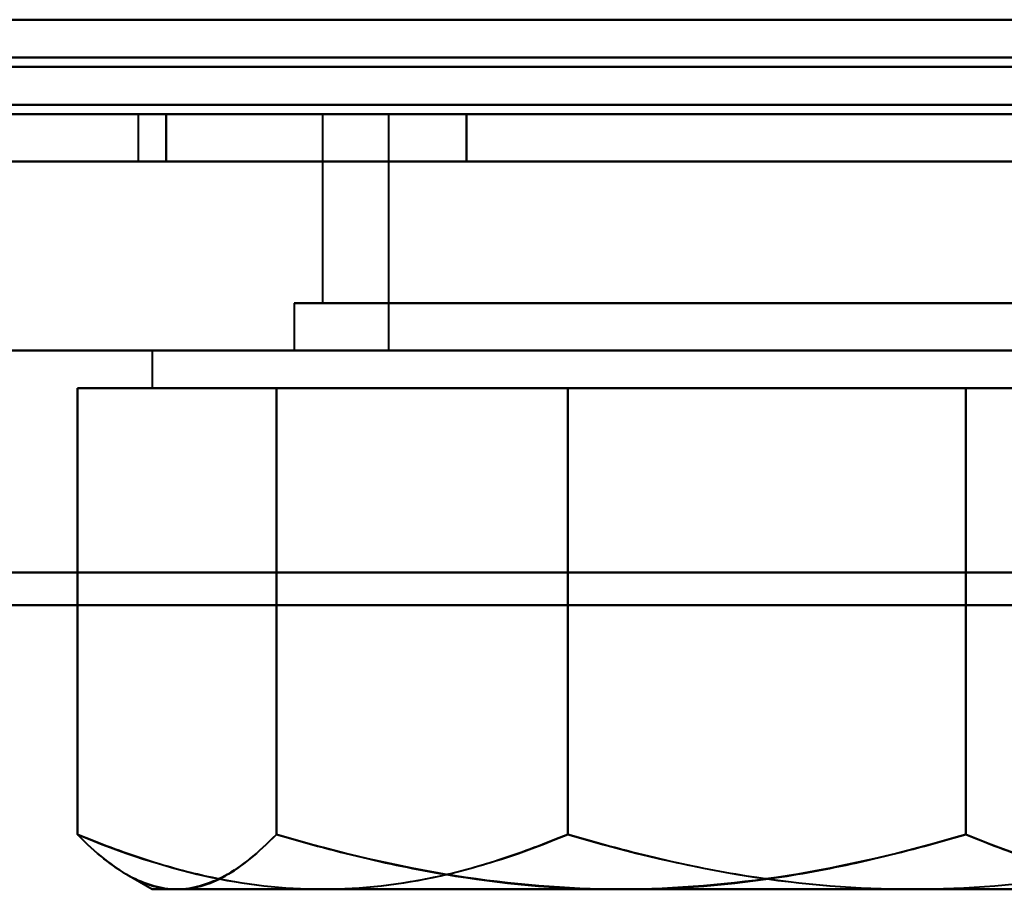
# Model space of a CAD drawing. Header units: millimetres. Extents: x -1442 to 3067, y -120 to 1046.
# Tile 22 of 75: x 295 to 306, y 121 to 130. Entities that reach past the tile are written whole.
import ezdxf

# ---------------------------------------------------------------- set-up
doc = ezdxf.new("R2010")
doc.units = ezdxf.units.MM
doc.layers.add('G-IMPT', color=8, linetype='Continuous', lineweight=40)

# ---------------------------------------------------------------- blocks, each defined once
blk = doc.blocks.new('NEXA 1000 CALQUES_dwg-755156-Gauche')
at = {"layer": 'G-IMPT'}
for p, q in [((-367.9, 128.872), (331.9, 128.872)), ((296.35, 128.872), (296.35, 128.372)), ((296.35, 128.872), (296.35, 128.372)), ((296.35, 128.872), (296.35, 128.372)), ((296.35, 128.872), (296.35, 128.372)), ((296.35, 128.872), (309.65, 128.872)), ((296.35, 128.872), (309.65, 128.872)), ((309.65, 128.872), (296.35, 128.872)), ((309.65, 128.872), (296.35, 128.872)), ((296.35, 128.872), (309.65, 128.872)), ((296.35, 128.872), (309.65, 128.872)), ((309.65, 128.872), (296.35, 128.872)), ((309.65, 128.872), (296.35, 128.872)), ((296.35, 128.872), (309.65, 128.872)), ((296.35, 128.872), (309.65, 128.872)), ((309.65, 128.872), (296.35, 128.872)), ((309.65, 128.872), (296.35, 128.872)), ((296.35, 128.872), (309.65, 128.872)), ((296.35, 128.872), (309.65, 128.872)), ((309.65, 128.872), (296.35, 128.872)), ((309.65, 128.872), (296.35, 128.872)), ((298.3, 128.872), (298.3, 126.872)), ((298.3, 128.872), (298.3, 126.872)), ((298.3, 128.872), (298.3, 126.872)), ((298.3, 128.872), (298.3, 126.872)), ((305.35, 128.872), (298.3, 128.872)), ((298.3, 128.872), (303, 128.872)), ((305.35, 128.872), (298.3, 128.872)), ((298.3, 128.872), (303, 128.872)), ((305.35, 128.872), (298.3, 128.872)), ((298.3, 128.872), (303, 128.872)), ((305.35, 128.872), (298.3, 128.872)), ((298.3, 128.872), (303, 128.872)), ((299, 128.872), (299, 126.372)), ((299, 128.872), (299, 126.372)), ((299, 128.872), (299, 126.372)), ((299, 128.872), (299, 126.372)), ((303, 128.872), (299, 128.872)), ((299, 128.872), (303, 128.872)), ((303, 128.872), (299, 128.872)), ((299, 128.872), (303, 128.872)), ((303, 128.872), (299, 128.872)), ((299, 128.872), (303, 128.872)), ((303, 128.872), (299, 128.872)), ((299, 128.872), (303, 128.872)), ((303, 128.872), (300.65, 128.872)), ((303, 128.872), (300.65, 128.872)), ((303, 128.872), (300.65, 128.872)), ((303, 128.872), (300.65, 128.872)), ((301.878, 128.872), (307, 128.872)), ((301.878, 128.872), (307, 128.872)), ((301.878, 128.872), (307, 128.872)), ((301.878, 128.872), (307, 128.872)), ((307.7, 128.872), (303, 128.872)), ((303, 128.872), (307.7, 128.872)), ((307, 128.872), (303, 128.872)), ((303, 128.872), (304.122, 128.872)), ((307.7, 128.872), (303, 128.872)), ((303, 128.872), (307.7, 128.872)), ((307, 128.872), (303, 128.872)), ((303, 128.872), (304.122, 128.872)), ((307.7, 128.872), (303, 128.872)), ((303, 128.872), (307.7, 128.872)), ((307, 128.872), (303, 128.872)), ((303, 128.872), (304.122, 128.872)), ((307.7, 128.872), (303, 128.872)), ((303, 128.872), (307.7, 128.872)), ((307, 128.872), (303, 128.872)), ((303, 128.872), (304.122, 128.872)), ((-368.4, 128.372), (332.4, 128.372)), ((333, 128.372), (-352, 128.372)), ((-333.4, 128.372), (332.4, 128.372)), ((296.35, 128.372), (303, 128.372)), ((296.35, 128.372), (309.65, 128.372)), ((303, 128.372), (296.35, 128.372)), ((296.35, 128.372), (303, 128.372)), ((296.35, 128.372), (309.65, 128.372)), ((303, 128.372), (296.35, 128.372)), ((303, 128.372), (296.35, 128.372)), ((296.35, 128.372), (303, 128.372)), ((296.35, 128.372), (309.65, 128.372)), ((303, 128.372), (296.35, 128.372)), ((296.35, 128.372), (303, 128.372)), ((296.35, 128.372), (309.65, 128.372)), ((303, 128.372), (309.65, 128.372)), ((309.65, 128.372), (303, 128.372)), ((303, 128.372), (309.65, 128.372)), ((309.65, 128.372), (303, 128.372)), ((309.65, 128.372), (303, 128.372)), ((303, 128.372), (309.65, 128.372)), ((309.65, 128.372), (303, 128.372)), ((303, 128.372), (309.65, 128.372)), ((298, 126.872), (298, 126.372)), ((298, 126.872), (298, 126.372)), ((298, 126.872), (298, 126.372)), ((298, 126.872), (298, 126.372)), ((303, 126.872), (298, 126.872)), ((298, 126.872), (303, 126.872)), ((303, 126.872), (298, 126.872)), ((298, 126.872), (303, 126.872)), ((303, 126.872), (298, 126.872)), ((298, 126.872), (303, 126.872)), ((303, 126.872), (298, 126.872)), ((298, 126.872), (303, 126.872)), ((298.3, 126.872), (300.65, 126.872)), ((307.07, 126.872), (298.3, 126.872)), ((298.3, 126.872), (300.65, 126.872)), ((307.07, 126.872), (298.3, 126.872)), ((298.3, 126.872), (300.65, 126.872)), ((307.07, 126.872), (298.3, 126.872)), ((298.3, 126.872), (300.65, 126.872)), ((307.07, 126.872), (298.3, 126.872)), ((298.93, 126.872), (305.35, 126.872)), ((307.7, 126.872), (298.93, 126.872)), ((298.93, 126.872), (305.35, 126.872)), ((307.7, 126.872), (298.93, 126.872)), ((298.93, 126.872), (305.35, 126.872)), ((307.7, 126.872), (298.93, 126.872)), ((298.93, 126.872), (305.35, 126.872)), ((307.7, 126.872), (298.93, 126.872)), ((300.65, 126.872), (307.7, 126.872)), ((300.65, 126.872), (307.7, 126.872)), ((300.65, 126.872), (307.7, 126.872)), ((300.65, 126.872), (307.7, 126.872)), ((308, 126.872), (303, 126.872)), ((303, 126.872), (308, 126.872)), ((308, 126.872), (303, 126.872)), ((303, 126.872), (308, 126.872)), ((308, 126.872), (303, 126.872)), ((303, 126.872), (308, 126.872)), ((308, 126.872), (303, 126.872)), ((303, 126.872), (308, 126.872)), ((333, 126.372), (-352, 126.372)), ((333, 126.372), (-352, 126.372)), ((296.5, 126.372), (296.5, 125.972)), ((296.5, 126.372), (296.5, 125.972)), ((296.5, 126.372), (296.5, 125.972)), ((296.5, 126.372), (296.5, 125.972)), ((309.239, 126.372), (296.5, 126.372)), ((309.239, 126.372), (296.5, 126.372)), ((296.5, 126.372), (309.239, 126.372)), ((296.5, 126.372), (309.239, 126.372)), ((309.239, 126.372), (296.5, 126.372)), ((309.239, 126.372), (296.5, 126.372)), ((296.5, 126.372), (309.239, 126.372)), ((296.5, 126.372), (309.239, 126.372)), ((309.5, 126.372), (296.761, 126.372)), ((309.5, 126.372), (296.761, 126.372)), ((296.761, 126.372), (309.5, 126.372)), ((296.761, 126.372), (309.5, 126.372)), ((309.5, 126.372), (296.761, 126.372)), ((309.5, 126.372), (296.761, 126.372)), ((296.761, 126.372), (309.5, 126.372)), ((296.761, 126.372), (309.5, 126.372)), ((298, 126.372), (303, 126.372)), ((303, 126.372), (298, 126.372)), ((298, 126.372), (303, 126.372)), ((303, 126.372), (298, 126.372)), ((298, 126.372), (303, 126.372)), ((303, 126.372), (298, 126.372)), ((298, 126.372), (303, 126.372)), ((303, 126.372), (298, 126.372)), ((304.122, 126.372), (299, 126.372)), ((299, 126.372), (304.122, 126.372)), ((304.122, 126.372), (299, 126.372)), ((299, 126.372), (304.122, 126.372)), ((304.122, 126.372), (299, 126.372)), ((299, 126.372), (304.122, 126.372)), ((304.122, 126.372), (299, 126.372)), ((299, 126.372), (304.122, 126.372)), ((307, 126.372), (301.878, 126.372)), ((301.878, 126.372), (307, 126.372)), ((307, 126.372), (301.878, 126.372)), ((301.878, 126.372), (307, 126.372)), ((307, 126.372), (301.878, 126.372)), ((301.878, 126.372), (307, 126.372)), ((307, 126.372), (301.878, 126.372)), ((301.878, 126.372), (307, 126.372)), ((303, 126.372), (308, 126.372)), ((308, 126.372), (303, 126.372)), ((303, 126.372), (308, 126.372)), ((308, 126.372), (303, 126.372)), ((303, 126.372), (308, 126.372)), ((308, 126.372), (303, 126.372)), ((303, 126.372), (308, 126.372)), ((308, 126.372), (303, 126.372)), ((298.302, 125.972), (296.5, 125.972)), ((296.5, 125.972), (298.302, 125.972)), ((298.302, 125.972), (296.5, 125.972)), ((296.5, 125.972), (298.302, 125.972)), ((296.5, 125.972), (298.302, 125.972)), ((298.302, 125.972), (296.5, 125.972)), ((298.302, 125.972), (296.5, 125.972)), ((296.5, 125.972), (298.302, 125.972)), ((301.459, 125.972), (296.761, 125.972)), ((296.761, 125.972), (301.459, 125.972)), ((301.459, 125.972), (296.761, 125.972)), ((296.761, 125.972), (301.459, 125.972)), ((296.761, 125.972), (301.459, 125.972)), ((301.459, 125.972), (296.761, 125.972)), ((301.459, 125.972), (296.761, 125.972)), ((296.761, 125.972), (301.459, 125.972)), ((304.541, 125.972), (298.302, 125.972)), ((298.302, 125.972), (304.541, 125.972)), ((304.541, 125.972), (298.302, 125.972)), ((298.302, 125.972), (304.541, 125.972)), ((298.302, 125.972), (304.541, 125.972)), ((304.541, 125.972), (298.302, 125.972)), ((304.541, 125.972), (298.302, 125.972)), ((298.302, 125.972), (304.541, 125.972)), ((307.698, 125.972), (301.459, 125.972)), ((301.459, 125.972), (307.698, 125.972)), ((307.698, 125.972), (301.459, 125.972)), ((301.459, 125.972), (307.698, 125.972)), ((301.459, 125.972), (307.698, 125.972)), ((307.698, 125.972), (301.459, 125.972)), ((307.698, 125.972), (301.459, 125.972)), ((301.459, 125.972), (307.698, 125.972)), ((309.239, 125.972), (304.541, 125.972)), ((304.541, 125.972), (309.239, 125.972)), ((309.239, 125.972), (304.541, 125.972)), ((304.541, 125.972), (309.239, 125.972)), ((304.541, 125.972), (309.239, 125.972)), ((309.239, 125.972), (304.541, 125.972)), ((309.239, 125.972), (304.541, 125.972)), ((304.541, 125.972), (309.239, 125.972)), ((296.233, 120.827), (296.5, 120.672)), ((296.233, 120.827), (296.5, 120.672)), ((296.233, 120.827), (296.5, 120.672)), ((296.233, 120.827), (296.5, 120.672)), ((298.302, 120.672), (296.5, 120.672)), ((296.5, 120.672), (298.302, 120.672)), ((298.302, 120.672), (296.5, 120.672)), ((296.5, 120.672), (298.302, 120.672)), ((296.5, 120.672), (298.302, 120.672)), ((298.302, 120.672), (296.5, 120.672)), ((298.302, 120.672), (296.5, 120.672)), ((296.5, 120.672), (298.302, 120.672)), ((301.459, 120.672), (296.761, 120.672)), ((296.761, 120.672), (301.459, 120.672)), ((301.459, 120.672), (296.761, 120.672)), ((296.761, 120.672), (301.459, 120.672)), ((296.761, 120.672), (301.459, 120.672)), ((301.459, 120.672), (296.761, 120.672)), ((301.459, 120.672), (296.761, 120.672)), ((296.761, 120.672), (301.459, 120.672)), ((304.541, 120.672), (298.302, 120.672)), ((298.302, 120.672), (304.541, 120.672)), ((304.541, 120.672), (298.302, 120.672)), ((298.302, 120.672), (304.541, 120.672)), ((298.302, 120.672), (304.541, 120.672)), ((304.541, 120.672), (298.302, 120.672)), ((304.541, 120.672), (298.302, 120.672)), ((298.302, 120.672), (304.541, 120.672)), ((307.698, 120.672), (301.459, 120.672)), ((301.459, 120.672), (307.698, 120.672)), ((307.698, 120.672), (301.459, 120.672)), ((301.459, 120.672), (307.698, 120.672)), ((301.459, 120.672), (307.698, 120.672)), ((307.698, 120.672), (301.459, 120.672)), ((307.698, 120.672), (301.459, 120.672)), ((301.459, 120.672), (307.698, 120.672)), ((309.239, 120.672), (304.541, 120.672)), ((304.541, 120.672), (309.239, 120.672)), ((309.239, 120.672), (304.541, 120.672)), ((304.541, 120.672), (309.239, 120.672)), ((304.541, 120.672), (309.239, 120.672)), ((309.239, 120.672), (304.541, 120.672)), ((309.239, 120.672), (304.541, 120.672)), ((304.541, 120.672), (309.239, 120.672))]:
    blk.add_line(p, q, dxfattribs=at)
at = {"layer": 'G-IMPT', "flags": 128}
for points in [[(331.9, 129.872), (165.7, 129.872), (-0.5, 129.872), (-166.7, 129.872), (-332.9, 129.872)], [(-332.9, 129.872), (-166.7, 129.872), (-0.5, 129.872), (165.7, 129.872), (331.9, 129.872)], [(-332.9, 129.872), (-166.7, 129.872), (-0.5, 129.872), (165.7, 129.872), (331.9, 129.872)], [(331.9, 129.872), (165.7, 129.872), (-0.5, 129.872), (-166.7, 129.872), (-332.9, 129.872)], [(331.9, 129.872), (165.7, 129.872), (-0.5, 129.872), (-166.7, 129.872), (-332.9, 129.872)], [(-332.9, 129.872), (-166.7, 129.872), (-0.5, 129.872), (165.7, 129.872), (331.9, 129.872)], [(331.9, 129.872), (165.7, 129.872), (-0.5, 129.872), (-166.7, 129.872), (-332.9, 129.872)], [(-332.9, 129.872), (-166.7, 129.872), (-0.5, 129.872), (165.7, 129.872), (331.9, 129.872)], [(-367.9, 129.472), (-192.95, 129.472), (-18, 129.472), (156.95, 129.472), (331.9, 129.472)], [(331.9, 129.472), (156.95, 129.472), (-18, 129.472), (-192.95, 129.472), (-367.9, 129.472)], [(331.9, 129.472), (165.575, 129.472), (-0.75, 129.472), (-167.075, 129.472), (-333.4, 129.472)], [(-333.4, 129.472), (-167.075, 129.472), (-0.75, 129.472), (165.575, 129.472), (331.9, 129.472)], [(-333.4, 129.472), (-167.075, 129.472), (-0.75, 129.472), (165.575, 129.472), (331.9, 129.472)], [(331.9, 129.472), (165.575, 129.472), (-0.75, 129.472), (-167.075, 129.472), (-333.4, 129.472)], [(331.9, 129.372), (156.95, 129.372), (-18, 129.372), (-192.95, 129.372), (-367.9, 129.372)], [(-367.9, 129.372), (-192.95, 129.372), (-18, 129.372), (156.95, 129.372), (331.9, 129.372)], [(331.9, 129.372), (156.95, 129.372), (-18, 129.372), (-192.95, 129.372), (-367.9, 129.372)], [(-367.9, 129.372), (-192.95, 129.372), (-18, 129.372), (156.95, 129.372), (331.9, 129.372)], [(-367.9, 129.372), (-192.95, 129.372), (-18, 129.372), (156.95, 129.372), (331.9, 129.372)], [(331.9, 129.372), (156.95, 129.372), (-18, 129.372), (-192.95, 129.372), (-367.9, 129.372)], [(-368.4, 128.972), (-193.2, 128.972), (-18, 128.972), (157.2, 128.972), (332.4, 128.972)], [(-368.4, 128.972), (-193.2, 128.972), (-18, 128.972), (157.2, 128.972), (332.4, 128.972)], [(332.4, 128.972), (157.2, 128.972), (-18, 128.972), (-193.2, 128.972), (-368.4, 128.972)], [(332.4, 128.972), (157.2, 128.972), (-18, 128.972), (-193.2, 128.972), (-368.4, 128.972)], [(332.4, 128.972), (157.2, 128.972), (-18, 128.972), (-193.2, 128.972), (-368.4, 128.972)], [(-368.4, 128.972), (-193.2, 128.972), (-18, 128.972), (157.2, 128.972), (332.4, 128.972)], [(-333.4, 128.972), (-166.95, 128.972), (-0.5, 128.972), (165.95, 128.972), (332.4, 128.972)], [(-333.4, 128.972), (-166.95, 128.972), (-0.5, 128.972), (165.95, 128.972), (332.4, 128.972)], [(332.4, 128.972), (165.95, 128.972), (-0.5, 128.972), (-166.95, 128.972), (-333.4, 128.972)], [(-333.4, 128.972), (-166.95, 128.972), (-0.5, 128.972), (165.95, 128.972), (332.4, 128.972)], [(332.4, 128.972), (165.95, 128.972), (-0.5, 128.972), (-166.95, 128.972), (-333.4, 128.972)], [(332.4, 128.972), (165.95, 128.972), (-0.5, 128.972), (-166.95, 128.972), (-333.4, 128.972)], [(332.4, 128.872), (157.2, 128.872), (-18, 128.872), (-193.2, 128.872), (-368.4, 128.872)], [(-368.4, 128.872), (-193.2, 128.872), (-18, 128.872), (157.2, 128.872), (332.4, 128.872)], [(331.9, 128.872), (156.95, 128.872), (-18, 128.872), (-192.95, 128.872), (-367.9, 128.872)], [(-367.9, 128.872), (-192.95, 128.872), (-18, 128.872), (156.95, 128.872), (331.9, 128.872)], [(-367.9, 128.872), (-192.95, 128.872), (-18, 128.872), (156.95, 128.872), (331.9, 128.872)], [(331.9, 128.872), (156.95, 128.872), (-18, 128.872), (-192.95, 128.872), (-367.9, 128.872)], [(-367.9, 128.872), (-192.95, 128.872), (-18, 128.872), (156.95, 128.872), (331.9, 128.872)], [(331.9, 128.872), (156.95, 128.872), (-18, 128.872), (-192.95, 128.872), (-367.9, 128.872)], [(331.9, 128.872), (156.95, 128.872), (-18, 128.872), (-192.95, 128.872), (-367.9, 128.872)], [(-367.9, 128.872), (-192.95, 128.872), (-18, 128.872), (156.95, 128.872), (331.9, 128.872)], [(331.9, 128.872), (156.95, 128.872), (-18, 128.872), (-192.95, 128.872), (-367.9, 128.872)], [(-367.9, 128.872), (-192.95, 128.872), (-18, 128.872), (156.95, 128.872), (331.9, 128.872)], [(-367.9, 128.872), (-192.95, 128.872), (-18, 128.872), (156.95, 128.872), (331.9, 128.872)], [(331.9, 128.872), (156.95, 128.872), (-18, 128.872), (-192.95, 128.872), (-367.9, 128.872)], [(-333.4, 128.872), (-166.95, 128.872), (-0.5, 128.872), (165.95, 128.872), (332.4, 128.872)], [(332.4, 128.872), (165.95, 128.872), (-0.5, 128.872), (-166.95, 128.872), (-333.4, 128.872)], [(-333, 128.872), (-166.75, 128.872), (-0.5, 128.872), (165.75, 128.872), (332, 128.872)], [(332, 128.872), (165.75, 128.872), (-0.5, 128.872), (-166.75, 128.872), (-333, 128.872)], [(-333, 128.872), (-166.75, 128.872), (-0.5, 128.872), (165.75, 128.872), (332, 128.872)], [(332, 128.872), (165.75, 128.872), (-0.5, 128.872), (-166.75, 128.872), (-333, 128.872)], [(299.825, 128.872), (299.031, 128.872), (298.237, 128.872), (297.443, 128.872), (296.649, 128.872)], [(296.649, 128.872), (296.649, 128.747), (296.649, 128.622), (296.649, 128.497), (296.649, 128.372)], [(296.649, 128.872), (297.443, 128.872), (298.237, 128.872), (299.031, 128.872), (299.825, 128.872)], [(296.649, 128.372), (296.649, 128.497), (296.649, 128.622), (296.649, 128.747), (296.649, 128.872)], [(299.825, 128.872), (299.031, 128.872), (298.237, 128.872), (297.443, 128.872), (296.649, 128.872)], [(296.649, 128.872), (297.443, 128.872), (298.237, 128.872), (299.031, 128.872), (299.825, 128.872)], [(299.825, 128.872), (299.031, 128.872), (298.237, 128.872), (297.443, 128.872), (296.649, 128.872)], [(296.649, 128.872), (296.649, 128.747), (296.649, 128.622), (296.649, 128.497), (296.649, 128.372)], [(296.649, 128.872), (297.443, 128.872), (298.237, 128.872), (299.031, 128.872), (299.825, 128.872)], [(296.649, 128.372), (296.649, 128.497), (296.649, 128.622), (296.649, 128.747), (296.649, 128.872)], [(299.825, 128.872), (299.031, 128.872), (298.237, 128.872), (297.443, 128.872), (296.649, 128.872)], [(296.649, 128.872), (297.443, 128.872), (298.237, 128.872), (299.031, 128.872), (299.825, 128.872)], [(299.825, 128.872), (299.031, 128.872), (298.237, 128.872), (297.443, 128.872), (296.649, 128.872)], [(296.649, 128.872), (296.649, 128.747), (296.649, 128.622), (296.649, 128.497), (296.649, 128.372)], [(296.649, 128.872), (297.443, 128.872), (298.237, 128.872), (299.031, 128.872), (299.825, 128.872)], [(296.649, 128.372), (296.649, 128.497), (296.649, 128.622), (296.649, 128.747), (296.649, 128.872)], [(299.825, 128.872), (299.031, 128.872), (298.237, 128.872), (297.443, 128.872), (296.649, 128.872)], [(296.649, 128.872), (297.443, 128.872), (298.237, 128.872), (299.031, 128.872), (299.825, 128.872)], [(299.825, 128.872), (299.031, 128.872), (298.237, 128.872), (297.443, 128.872), (296.649, 128.872)], [(296.649, 128.872), (296.649, 128.747), (296.649, 128.622), (296.649, 128.497), (296.649, 128.372)], [(296.649, 128.872), (297.443, 128.872), (298.237, 128.872), (299.031, 128.872), (299.825, 128.872)], [(296.649, 128.372), (296.649, 128.497), (296.649, 128.622), (296.649, 128.747), (296.649, 128.872)], [(299.825, 128.872), (299.031, 128.872), (298.237, 128.872), (297.443, 128.872), (296.649, 128.872)], [(296.649, 128.872), (297.443, 128.872), (298.237, 128.872), (299.031, 128.872), (299.825, 128.872)], [(306.175, 128.872), (304.588, 128.872), (303, 128.872), (301.412, 128.872), (299.825, 128.872)], [(299.825, 128.872), (299.825, 128.747), (299.825, 128.622), (299.825, 128.497), (299.825, 128.372)], [(299.825, 128.372), (299.825, 128.497), (299.825, 128.622), (299.825, 128.747), (299.825, 128.872)], [(299.825, 128.872), (299.825, 128.747), (299.825, 128.622), (299.825, 128.497), (299.825, 128.372)], [(299.825, 128.872), (301.412, 128.872), (303, 128.872), (304.588, 128.872), (306.175, 128.872)], [(299.825, 128.372), (299.825, 128.497), (299.825, 128.622), (299.825, 128.747), (299.825, 128.872)], [(306.175, 128.872), (304.588, 128.872), (303, 128.872), (301.412, 128.872), (299.825, 128.872)], [(299.825, 128.872), (301.412, 128.872), (303, 128.872), (304.588, 128.872), (306.175, 128.872)], [(306.175, 128.872), (304.588, 128.872), (303, 128.872), (301.412, 128.872), (299.825, 128.872)], [(299.825, 128.872), (299.825, 128.747), (299.825, 128.622), (299.825, 128.497), (299.825, 128.372)], [(299.825, 128.372), (299.825, 128.497), (299.825, 128.622), (299.825, 128.747), (299.825, 128.872)], [(299.825, 128.872), (299.825, 128.747), (299.825, 128.622), (299.825, 128.497), (299.825, 128.372)], [(299.825, 128.872), (301.412, 128.872), (303, 128.872), (304.588, 128.872), (306.175, 128.872)], [(299.825, 128.372), (299.825, 128.497), (299.825, 128.622), (299.825, 128.747), (299.825, 128.872)], [(306.175, 128.872), (304.588, 128.872), (303, 128.872), (301.412, 128.872), (299.825, 128.872)], [(299.825, 128.872), (301.412, 128.872), (303, 128.872), (304.588, 128.872), (306.175, 128.872)], [(306.175, 128.872), (304.588, 128.872), (303, 128.872), (301.412, 128.872), (299.825, 128.872)], [(299.825, 128.872), (299.825, 128.747), (299.825, 128.622), (299.825, 128.497), (299.825, 128.372)], [(299.825, 128.372), (299.825, 128.497), (299.825, 128.622), (299.825, 128.747), (299.825, 128.872)], [(299.825, 128.872), (299.825, 128.747), (299.825, 128.622), (299.825, 128.497), (299.825, 128.372)], [(299.825, 128.872), (301.412, 128.872), (303, 128.872), (304.588, 128.872), (306.175, 128.872)], [(299.825, 128.372), (299.825, 128.497), (299.825, 128.622), (299.825, 128.747), (299.825, 128.872)], [(306.175, 128.872), (304.588, 128.872), (303, 128.872), (301.412, 128.872), (299.825, 128.872)], [(299.825, 128.872), (301.412, 128.872), (303, 128.872), (304.588, 128.872), (306.175, 128.872)], [(306.175, 128.872), (304.588, 128.872), (303, 128.872), (301.412, 128.872), (299.825, 128.872)], [(299.825, 128.872), (299.825, 128.747), (299.825, 128.622), (299.825, 128.497), (299.825, 128.372)], [(299.825, 128.372), (299.825, 128.497), (299.825, 128.622), (299.825, 128.747), (299.825, 128.872)], [(299.825, 128.872), (299.825, 128.747), (299.825, 128.622), (299.825, 128.497), (299.825, 128.372)], [(299.825, 128.872), (301.412, 128.872), (303, 128.872), (304.588, 128.872), (306.175, 128.872)], [(299.825, 128.372), (299.825, 128.497), (299.825, 128.622), (299.825, 128.747), (299.825, 128.872)], [(306.175, 128.872), (304.588, 128.872), (303, 128.872), (301.412, 128.872), (299.825, 128.872)], [(299.825, 128.872), (301.412, 128.872), (303, 128.872), (304.588, 128.872), (306.175, 128.872)], [(332.4, 128.372), (157.2, 128.372), (-18, 128.372), (-193.2, 128.372), (-368.4, 128.372)], [(-368.4, 128.372), (-193.2, 128.372), (-18, 128.372), (157.2, 128.372), (332.4, 128.372)], [(332.4, 128.372), (161.3, 128.372), (-9.8, 128.372), (-180.9, 128.372), (-352, 128.372)], [(-352, 128.372), (-180.9, 128.372), (-9.8, 128.372), (161.3, 128.372), (332.4, 128.372)], [(-352, 128.372), (-180.9, 128.372), (-9.8, 128.372), (161.3, 128.372), (332.4, 128.372)], [(332.4, 128.372), (161.3, 128.372), (-9.8, 128.372), (-180.9, 128.372), (-352, 128.372)], [(-333.4, 128.372), (-166.95, 128.372), (-0.5, 128.372), (165.95, 128.372), (332.4, 128.372)], [(326, 128.372), (161.15, 128.372), (-3.7, 128.372), (-168.55, 128.372), (-333.4, 128.372)], [(-333.4, 128.372), (-168.55, 128.372), (-3.7, 128.372), (161.15, 128.372), (326, 128.372)], [(332.4, 128.372), (165.95, 128.372), (-0.5, 128.372), (-166.95, 128.372), (-333.4, 128.372)], [(332.4, 128.372), (165.95, 128.372), (-0.5, 128.372), (-166.95, 128.372), (-333.4, 128.372)], [(-333.4, 128.372), (-168.55, 128.372), (-3.7, 128.372), (161.15, 128.372), (326, 128.372)], [(326, 128.372), (161.15, 128.372), (-3.7, 128.372), (-168.55, 128.372), (-333.4, 128.372)], [(-333.4, 128.372), (-166.95, 128.372), (-0.5, 128.372), (165.95, 128.372), (332.4, 128.372)], [(332.4, 128.372), (165.95, 128.372), (-0.5, 128.372), (-166.95, 128.372), (-333.4, 128.372)], [(-333.4, 128.372), (-166.95, 128.372), (-0.5, 128.372), (165.95, 128.372), (332.4, 128.372)], [(-333.4, 128.372), (-168.55, 128.372), (-3.7, 128.372), (161.15, 128.372), (326, 128.372)], [(326, 128.372), (161.15, 128.372), (-3.7, 128.372), (-168.55, 128.372), (-333.4, 128.372)], [(-333.4, 128.372), (-166.95, 128.372), (-0.5, 128.372), (165.95, 128.372), (332.4, 128.372)], [(332.4, 128.372), (165.95, 128.372), (-0.5, 128.372), (-166.95, 128.372), (-333.4, 128.372)], [(326, 128.372), (161.15, 128.372), (-3.7, 128.372), (-168.55, 128.372), (-333.4, 128.372)], [(-333.4, 128.372), (-168.55, 128.372), (-3.7, 128.372), (161.15, 128.372), (326, 128.372)], [(296.649, 128.372), (297.443, 128.372), (298.237, 128.372), (299.031, 128.372), (299.825, 128.372)], [(299.825, 128.372), (299.031, 128.372), (298.237, 128.372), (297.443, 128.372), (296.649, 128.372)], [(299.825, 128.372), (299.031, 128.372), (298.237, 128.372), (297.443, 128.372), (296.649, 128.372)], [(296.649, 128.372), (297.443, 128.372), (298.237, 128.372), (299.031, 128.372), (299.825, 128.372)], [(296.649, 128.372), (297.443, 128.372), (298.237, 128.372), (299.031, 128.372), (299.825, 128.372)], [(299.825, 128.372), (299.031, 128.372), (298.237, 128.372), (297.443, 128.372), (296.649, 128.372)], [(299.825, 128.372), (299.031, 128.372), (298.237, 128.372), (297.443, 128.372), (296.649, 128.372)], [(296.649, 128.372), (297.443, 128.372), (298.237, 128.372), (299.031, 128.372), (299.825, 128.372)], [(296.649, 128.372), (297.443, 128.372), (298.237, 128.372), (299.031, 128.372), (299.825, 128.372)], [(299.825, 128.372), (299.031, 128.372), (298.237, 128.372), (297.443, 128.372), (296.649, 128.372)], [(299.825, 128.372), (299.031, 128.372), (298.237, 128.372), (297.443, 128.372), (296.649, 128.372)], [(296.649, 128.372), (297.443, 128.372), (298.237, 128.372), (299.031, 128.372), (299.825, 128.372)], [(296.649, 128.372), (297.443, 128.372), (298.237, 128.372), (299.031, 128.372), (299.825, 128.372)], [(299.825, 128.372), (299.031, 128.372), (298.237, 128.372), (297.443, 128.372), (296.649, 128.372)], [(299.825, 128.372), (299.031, 128.372), (298.237, 128.372), (297.443, 128.372), (296.649, 128.372)], [(296.649, 128.372), (297.443, 128.372), (298.237, 128.372), (299.031, 128.372), (299.825, 128.372)], [(299.825, 128.372), (301.412, 128.372), (303, 128.372), (304.588, 128.372), (306.175, 128.372)], [(306.175, 128.372), (304.588, 128.372), (303, 128.372), (301.412, 128.372), (299.825, 128.372)], [(306.175, 128.372), (304.588, 128.372), (303, 128.372), (301.412, 128.372), (299.825, 128.372)], [(299.825, 128.372), (301.412, 128.372), (303, 128.372), (304.588, 128.372), (306.175, 128.372)], [(299.825, 128.372), (301.412, 128.372), (303, 128.372), (304.588, 128.372), (306.175, 128.372)], [(306.175, 128.372), (304.588, 128.372), (303, 128.372), (301.412, 128.372), (299.825, 128.372)], [(306.175, 128.372), (304.588, 128.372), (303, 128.372), (301.412, 128.372), (299.825, 128.372)], [(299.825, 128.372), (301.412, 128.372), (303, 128.372), (304.588, 128.372), (306.175, 128.372)], [(299.825, 128.372), (301.412, 128.372), (303, 128.372), (304.588, 128.372), (306.175, 128.372)], [(306.175, 128.372), (304.588, 128.372), (303, 128.372), (301.412, 128.372), (299.825, 128.372)], [(306.175, 128.372), (304.588, 128.372), (303, 128.372), (301.412, 128.372), (299.825, 128.372)], [(299.825, 128.372), (301.412, 128.372), (303, 128.372), (304.588, 128.372), (306.175, 128.372)], [(299.825, 128.372), (301.412, 128.372), (303, 128.372), (304.588, 128.372), (306.175, 128.372)], [(306.175, 128.372), (304.588, 128.372), (303, 128.372), (301.412, 128.372), (299.825, 128.372)], [(306.175, 128.372), (304.588, 128.372), (303, 128.372), (301.412, 128.372), (299.825, 128.372)], [(299.825, 128.372), (301.412, 128.372), (303, 128.372), (304.588, 128.372), (306.175, 128.372)], [(-352, 126.372), (-180.75, 126.372), (-9.5, 126.372), (161.75, 126.372), (333, 126.372)], [(333, 126.372), (161.75, 126.372), (-9.5, 126.372), (-180.75, 126.372), (-352, 126.372)], [(333, 126.372), (161.75, 126.372), (-9.5, 126.372), (-180.75, 126.372), (-352, 126.372)], [(-352, 126.372), (-180.75, 126.372), (-9.5, 126.372), (161.75, 126.372), (333, 126.372)], [(333, 126.372), (161.75, 126.372), (-9.5, 126.372), (-180.75, 126.372), (-352, 126.372)], [(-352, 126.372), (-180.75, 126.372), (-9.5, 126.372), (161.75, 126.372), (333, 126.372)], [(-352, 126.372), (-180.75, 126.372), (-9.5, 126.372), (161.75, 126.372), (333, 126.372)], [(333, 126.372), (161.75, 126.372), (-9.5, 126.372), (-180.75, 126.372), (-352, 126.372)], [(326, 126.372), (158.25, 126.372), (-9.5, 126.372), (-177.25, 126.372), (-345, 126.372)], [(-345, 126.372), (-177.25, 126.372), (-9.5, 126.372), (158.25, 126.372), (326, 126.372)], [(-345, 126.372), (-177.25, 126.372), (-9.5, 126.372), (158.25, 126.372), (326, 126.372)], [(326, 126.372), (158.25, 126.372), (-9.5, 126.372), (-177.25, 126.372), (-345, 126.372)], [(-345, 126.372), (-177.25, 126.372), (-9.5, 126.372), (158.25, 126.372), (326, 126.372)], [(326, 126.372), (158.25, 126.372), (-9.5, 126.372), (-177.25, 126.372), (-345, 126.372)], [(326, 126.372), (158.25, 126.372), (-9.5, 126.372), (-177.25, 126.372), (-345, 126.372)], [(-345, 126.372), (-177.25, 126.372), (-9.5, 126.372), (158.25, 126.372), (326, 126.372)], [(296.761, 125.972), (296.498, 125.972), (296.235, 125.972), (295.971, 125.972), (295.708, 125.972)], [(295.708, 125.972), (296.357, 125.972), (297.005, 125.972), (297.653, 125.972), (298.302, 125.972)], [(295.708, 121.253), (295.708, 122.433), (295.708, 123.613), (295.708, 124.792), (295.708, 125.972)], [(295.708, 125.972), (295.971, 125.972), (296.235, 125.972), (296.498, 125.972), (296.761, 125.972)], [(298.302, 125.972), (297.653, 125.972), (297.005, 125.972), (296.357, 125.972), (295.708, 125.972)], [(295.708, 125.972), (295.708, 124.792), (295.708, 123.613), (295.708, 122.433), (295.708, 121.253)], [(296.761, 125.972), (296.498, 125.972), (296.235, 125.972), (295.971, 125.972), (295.708, 125.972)], [(295.708, 125.972), (296.357, 125.972), (297.005, 125.972), (297.653, 125.972), (298.302, 125.972)], [(295.708, 121.253), (295.708, 122.433), (295.708, 123.613), (295.708, 124.792), (295.708, 125.972)], [(295.708, 125.972), (295.971, 125.972), (296.235, 125.972), (296.498, 125.972), (296.761, 125.972)], [(298.302, 125.972), (297.653, 125.972), (297.005, 125.972), (296.357, 125.972), (295.708, 125.972)], [(295.708, 125.972), (295.708, 124.792), (295.708, 123.613), (295.708, 122.433), (295.708, 121.253)], [(298.302, 125.972), (297.653, 125.972), (297.005, 125.972), (296.357, 125.972), (295.708, 125.972)], [(295.708, 125.972), (295.708, 124.792), (295.708, 123.613), (295.708, 122.433), (295.708, 121.253)], [(295.708, 121.253), (295.708, 122.433), (295.708, 123.613), (295.708, 124.792), (295.708, 125.972)], [(295.708, 125.972), (295.971, 125.972), (296.235, 125.972), (296.498, 125.972), (296.761, 125.972)], [(296.761, 125.972), (296.498, 125.972), (296.235, 125.972), (295.971, 125.972), (295.708, 125.972)], [(295.708, 125.972), (296.357, 125.972), (297.005, 125.972), (297.653, 125.972), (298.302, 125.972)], [(296.761, 125.972), (296.498, 125.972), (296.235, 125.972), (295.971, 125.972), (295.708, 125.972)], [(295.708, 125.972), (296.357, 125.972), (297.005, 125.972), (297.653, 125.972), (298.302, 125.972)], [(295.708, 121.253), (295.708, 122.433), (295.708, 123.613), (295.708, 124.792), (295.708, 125.972)], [(295.708, 125.972), (295.971, 125.972), (296.235, 125.972), (296.498, 125.972), (296.761, 125.972)], [(298.302, 125.972), (297.653, 125.972), (297.005, 125.972), (296.357, 125.972), (295.708, 125.972)], [(295.708, 125.972), (295.708, 124.792), (295.708, 123.613), (295.708, 122.433), (295.708, 121.253)], [(297.814, 125.972), (297.55, 125.972), (297.287, 125.972), (297.024, 125.972), (296.761, 125.972)], [(296.761, 125.972), (297.024, 125.972), (297.287, 125.972), (297.55, 125.972), (297.814, 125.972)], [(297.814, 125.972), (297.55, 125.972), (297.287, 125.972), (297.024, 125.972), (296.761, 125.972)], [(296.761, 125.972), (297.024, 125.972), (297.287, 125.972), (297.55, 125.972), (297.814, 125.972)], [(296.761, 125.972), (297.024, 125.972), (297.287, 125.972), (297.55, 125.972), (297.814, 125.972)], [(297.814, 125.972), (297.55, 125.972), (297.287, 125.972), (297.024, 125.972), (296.761, 125.972)], [(297.814, 125.972), (297.55, 125.972), (297.287, 125.972), (297.024, 125.972), (296.761, 125.972)], [(296.761, 125.972), (297.024, 125.972), (297.287, 125.972), (297.55, 125.972), (297.814, 125.972)], [(301.459, 125.972), (300.548, 125.972), (299.636, 125.972), (298.725, 125.972), (297.814, 125.972)], [(297.814, 121.253), (297.814, 122.433), (297.814, 123.613), (297.814, 124.792), (297.814, 125.972)], [(297.814, 125.972), (298.725, 125.972), (299.636, 125.972), (300.548, 125.972), (301.459, 125.972)], [(297.814, 125.972), (297.814, 124.792), (297.814, 123.613), (297.814, 122.433), (297.814, 121.253)], [(301.459, 125.972), (300.548, 125.972), (299.636, 125.972), (298.725, 125.972), (297.814, 125.972)], [(297.814, 121.253), (297.814, 122.433), (297.814, 123.613), (297.814, 124.792), (297.814, 125.972)], [(297.814, 125.972), (298.725, 125.972), (299.636, 125.972), (300.548, 125.972), (301.459, 125.972)], [(297.814, 125.972), (297.814, 124.792), (297.814, 123.613), (297.814, 122.433), (297.814, 121.253)], [(297.814, 125.972), (297.814, 124.792), (297.814, 123.613), (297.814, 122.433), (297.814, 121.253)], [(297.814, 121.253), (297.814, 122.433), (297.814, 123.613), (297.814, 124.792), (297.814, 125.972)], [(297.814, 125.972), (298.725, 125.972), (299.636, 125.972), (300.548, 125.972), (301.459, 125.972)], [(301.459, 125.972), (300.548, 125.972), (299.636, 125.972), (298.725, 125.972), (297.814, 125.972)], [(301.459, 125.972), (300.548, 125.972), (299.636, 125.972), (298.725, 125.972), (297.814, 125.972)], [(297.814, 121.253), (297.814, 122.433), (297.814, 123.613), (297.814, 124.792), (297.814, 125.972)], [(297.814, 125.972), (298.725, 125.972), (299.636, 125.972), (300.548, 125.972), (301.459, 125.972)], [(297.814, 125.972), (297.814, 124.792), (297.814, 123.613), (297.814, 122.433), (297.814, 121.253)], [(298.302, 125.972), (298.95, 125.972), (299.598, 125.972), (300.246, 125.972), (300.895, 125.972)], [(300.895, 125.972), (300.246, 125.972), (299.598, 125.972), (298.95, 125.972), (298.302, 125.972)], [(298.302, 125.972), (298.95, 125.972), (299.598, 125.972), (300.246, 125.972), (300.895, 125.972)], [(300.895, 125.972), (300.246, 125.972), (299.598, 125.972), (298.95, 125.972), (298.302, 125.972)], [(300.895, 125.972), (300.246, 125.972), (299.598, 125.972), (298.95, 125.972), (298.302, 125.972)], [(298.302, 125.972), (298.95, 125.972), (299.598, 125.972), (300.246, 125.972), (300.895, 125.972)], [(298.302, 125.972), (298.95, 125.972), (299.598, 125.972), (300.246, 125.972), (300.895, 125.972)], [(300.895, 125.972), (300.246, 125.972), (299.598, 125.972), (298.95, 125.972), (298.302, 125.972)], [(300.895, 125.972), (301.806, 125.972), (302.718, 125.972), (303.629, 125.972), (304.541, 125.972)], [(304.541, 125.972), (303.629, 125.972), (302.718, 125.972), (301.806, 125.972), (300.895, 125.972)], [(300.895, 125.972), (300.895, 124.792), (300.895, 123.613), (300.895, 122.433), (300.895, 121.253)], [(300.895, 121.253), (300.895, 122.433), (300.895, 123.613), (300.895, 124.792), (300.895, 125.972)], [(300.895, 125.972), (301.806, 125.972), (302.718, 125.972), (303.629, 125.972), (304.541, 125.972)], [(304.541, 125.972), (303.629, 125.972), (302.718, 125.972), (301.806, 125.972), (300.895, 125.972)], [(300.895, 125.972), (300.895, 124.792), (300.895, 123.613), (300.895, 122.433), (300.895, 121.253)], [(300.895, 121.253), (300.895, 122.433), (300.895, 123.613), (300.895, 124.792), (300.895, 125.972)], [(304.541, 125.972), (303.629, 125.972), (302.718, 125.972), (301.806, 125.972), (300.895, 125.972)], [(300.895, 125.972), (300.895, 124.792), (300.895, 123.613), (300.895, 122.433), (300.895, 121.253)], [(300.895, 121.253), (300.895, 122.433), (300.895, 123.613), (300.895, 124.792), (300.895, 125.972)], [(300.895, 125.972), (301.806, 125.972), (302.718, 125.972), (303.629, 125.972), (304.541, 125.972)], [(300.895, 125.972), (301.806, 125.972), (302.718, 125.972), (303.629, 125.972), (304.541, 125.972)], [(304.541, 125.972), (303.629, 125.972), (302.718, 125.972), (301.806, 125.972), (300.895, 125.972)], [(300.895, 125.972), (300.895, 124.792), (300.895, 123.613), (300.895, 122.433), (300.895, 121.253)], [(300.895, 121.253), (300.895, 122.433), (300.895, 123.613), (300.895, 124.792), (300.895, 125.972)], [(305.105, 125.972), (304.194, 125.972), (303.282, 125.972), (302.371, 125.972), (301.459, 125.972)], [(301.459, 125.972), (302.371, 125.972), (303.282, 125.972), (304.194, 125.972), (305.105, 125.972)], [(305.105, 125.972), (304.194, 125.972), (303.282, 125.972), (302.371, 125.972), (301.459, 125.972)], [(301.459, 125.972), (302.371, 125.972), (303.282, 125.972), (304.194, 125.972), (305.105, 125.972)], [(301.459, 125.972), (302.371, 125.972), (303.282, 125.972), (304.194, 125.972), (305.105, 125.972)], [(305.105, 125.972), (304.194, 125.972), (303.282, 125.972), (302.371, 125.972), (301.459, 125.972)], [(305.105, 125.972), (304.194, 125.972), (303.282, 125.972), (302.371, 125.972), (301.459, 125.972)], [(301.459, 125.972), (302.371, 125.972), (303.282, 125.972), (304.194, 125.972), (305.105, 125.972)], [(304.541, 125.972), (305.452, 125.972), (306.364, 125.972), (307.275, 125.972), (308.186, 125.972)], [(308.186, 125.972), (307.275, 125.972), (306.364, 125.972), (305.452, 125.972), (304.541, 125.972)], [(304.541, 125.972), (305.452, 125.972), (306.364, 125.972), (307.275, 125.972), (308.186, 125.972)], [(308.186, 125.972), (307.275, 125.972), (306.364, 125.972), (305.452, 125.972), (304.541, 125.972)], [(308.186, 125.972), (307.275, 125.972), (306.364, 125.972), (305.452, 125.972), (304.541, 125.972)], [(304.541, 125.972), (305.452, 125.972), (306.364, 125.972), (307.275, 125.972), (308.186, 125.972)], [(304.541, 125.972), (305.452, 125.972), (306.364, 125.972), (307.275, 125.972), (308.186, 125.972)], [(308.186, 125.972), (307.275, 125.972), (306.364, 125.972), (305.452, 125.972), (304.541, 125.972)], [(307.698, 125.972), (307.05, 125.972), (306.402, 125.972), (305.754, 125.972), (305.105, 125.972)], [(305.105, 121.253), (305.105, 122.433), (305.105, 123.613), (305.105, 124.792), (305.105, 125.972)], [(305.105, 125.972), (305.754, 125.972), (306.402, 125.972), (307.05, 125.972), (307.698, 125.972)], [(305.105, 125.972), (305.105, 124.792), (305.105, 123.613), (305.105, 122.433), (305.105, 121.253)], [(307.698, 125.972), (307.05, 125.972), (306.402, 125.972), (305.754, 125.972), (305.105, 125.972)], [(305.105, 121.253), (305.105, 122.433), (305.105, 123.613), (305.105, 124.792), (305.105, 125.972)], [(305.105, 125.972), (305.754, 125.972), (306.402, 125.972), (307.05, 125.972), (307.698, 125.972)], [(305.105, 125.972), (305.105, 124.792), (305.105, 123.613), (305.105, 122.433), (305.105, 121.253)], [(305.105, 121.253), (305.105, 122.433), (305.105, 123.613), (305.105, 124.792), (305.105, 125.972)], [(305.105, 125.972), (305.754, 125.972), (306.402, 125.972), (307.05, 125.972), (307.698, 125.972)], [(305.105, 125.972), (305.105, 124.792), (305.105, 123.613), (305.105, 122.433), (305.105, 121.253)], [(307.698, 125.972), (307.05, 125.972), (306.402, 125.972), (305.754, 125.972), (305.105, 125.972)], [(307.698, 125.972), (307.05, 125.972), (306.402, 125.972), (305.754, 125.972), (305.105, 125.972)], [(305.105, 121.253), (305.105, 122.433), (305.105, 123.613), (305.105, 124.792), (305.105, 125.972)], [(305.105, 125.972), (305.754, 125.972), (306.402, 125.972), (307.05, 125.972), (307.698, 125.972)], [(305.105, 125.972), (305.105, 124.792), (305.105, 123.613), (305.105, 122.433), (305.105, 121.253)], [(333, 124.025), (161.75, 124.025), (-9.5, 124.025), (-180.75, 124.025), (-352, 124.025)], [(-352, 124.025), (-180.75, 124.025), (-9.5, 124.025), (161.75, 124.025), (333, 124.025)], [(-352, 124.025), (-180.75, 124.025), (-9.5, 124.025), (161.75, 124.025), (333, 124.025)], [(333, 124.025), (161.75, 124.025), (-9.5, 124.025), (-180.75, 124.025), (-352, 124.025)], [(-352, 124.025), (-180.75, 124.025), (-9.5, 124.025), (161.75, 124.025), (333, 124.025)], [(333, 124.025), (161.75, 124.025), (-9.5, 124.025), (-180.75, 124.025), (-352, 124.025)], [(333, 124.025), (161.75, 124.025), (-9.5, 124.025), (-180.75, 124.025), (-352, 124.025)], [(-352, 124.025), (-180.75, 124.025), (-9.5, 124.025), (161.75, 124.025), (333, 124.025)], [(333, 123.678), (161.75, 123.678), (-9.5, 123.678), (-180.75, 123.678), (-352, 123.678)], [(-352, 123.678), (-180.75, 123.678), (-9.5, 123.678), (161.75, 123.678), (333, 123.678)], [(-352, 123.678), (-180.75, 123.678), (-9.5, 123.678), (161.75, 123.678), (333, 123.678)], [(-352, 123.678), (-180.75, 123.678), (-9.5, 123.678), (161.75, 123.678), (333, 123.678)], [(333, 123.678), (161.75, 123.678), (-9.5, 123.678), (-180.75, 123.678), (-352, 123.678)], [(333, 123.678), (161.75, 123.678), (-9.5, 123.678), (-180.75, 123.678), (-352, 123.678)]]:
    blk.add_lwpolyline(points, dxfattribs=at)
at = {"layer": 'G-IMPT'}
for points in [[(296.761, 120.672), (296.593, 120.673), (296.26, 120.766), (295.902, 121.054), (295.708, 121.253)], [(295.708, 121.253), (296.184, 121.054), (297.068, 120.766), (297.889, 120.673), (298.302, 120.672)], [(296.761, 120.672), (296.593, 120.673), (296.26, 120.766), (295.902, 121.054), (295.708, 121.253)], [(295.708, 121.253), (296.184, 121.054), (297.068, 120.766), (297.889, 120.673), (298.302, 120.672)], [(295.708, 121.253), (296.184, 121.054), (297.068, 120.766), (297.889, 120.673), (298.302, 120.672)], [(296.761, 120.672), (296.593, 120.673), (296.26, 120.766), (295.902, 121.054), (295.708, 121.253)], [(296.761, 120.672), (296.593, 120.673), (296.26, 120.766), (295.902, 121.054), (295.708, 121.253)], [(295.708, 121.253), (296.184, 121.054), (297.068, 120.766), (297.889, 120.673), (298.302, 120.672)], [(297.814, 121.253), (297.62, 121.054), (297.262, 120.766), (296.928, 120.673), (296.761, 120.672)], [(297.814, 121.253), (297.62, 121.054), (297.262, 120.766), (296.928, 120.673), (296.761, 120.672)], [(297.814, 121.253), (297.62, 121.054), (297.262, 120.766), (296.928, 120.673), (296.761, 120.672)], [(297.814, 121.253), (297.62, 121.054), (297.262, 120.766), (296.928, 120.673), (296.761, 120.672)], [(301.459, 120.672), (300.879, 120.673), (299.725, 120.766), (298.483, 121.054), (297.814, 121.253)], [(301.459, 120.672), (300.879, 120.673), (299.725, 120.766), (298.483, 121.054), (297.814, 121.253)], [(301.459, 120.672), (300.879, 120.673), (299.725, 120.766), (298.483, 121.054), (297.814, 121.253)], [(301.459, 120.672), (300.879, 120.673), (299.725, 120.766), (298.483, 121.054), (297.814, 121.253)], [(298.302, 120.672), (298.714, 120.673), (299.535, 120.766), (300.419, 121.054), (300.895, 121.253)], [(298.302, 120.672), (298.714, 120.673), (299.535, 120.766), (300.419, 121.054), (300.895, 121.253)], [(298.302, 120.672), (298.714, 120.673), (299.535, 120.766), (300.419, 121.054), (300.895, 121.253)], [(298.302, 120.672), (298.714, 120.673), (299.535, 120.766), (300.419, 121.054), (300.895, 121.253)], [(300.895, 121.253), (301.564, 121.054), (302.806, 120.766), (303.961, 120.673), (304.541, 120.672)], [(300.895, 121.253), (301.564, 121.054), (302.806, 120.766), (303.961, 120.673), (304.541, 120.672)], [(300.895, 121.253), (301.564, 121.054), (302.806, 120.766), (303.961, 120.673), (304.541, 120.672)], [(300.895, 121.253), (301.564, 121.054), (302.806, 120.766), (303.961, 120.673), (304.541, 120.672)], [(305.105, 121.253), (304.436, 121.054), (303.194, 120.766), (302.039, 120.673), (301.459, 120.672)], [(305.105, 121.253), (304.436, 121.054), (303.194, 120.766), (302.039, 120.673), (301.459, 120.672)], [(305.105, 121.253), (304.436, 121.054), (303.194, 120.766), (302.039, 120.673), (301.459, 120.672)], [(305.105, 121.253), (304.436, 121.054), (303.194, 120.766), (302.039, 120.673), (301.459, 120.672)], [(304.541, 120.672), (305.121, 120.673), (306.275, 120.766), (307.517, 121.054), (308.186, 121.253)], [(304.541, 120.672), (305.121, 120.673), (306.275, 120.766), (307.517, 121.054), (308.186, 121.253)], [(304.541, 120.672), (305.121, 120.673), (306.275, 120.766), (307.517, 121.054), (308.186, 121.253)], [(304.541, 120.672), (305.121, 120.673), (306.275, 120.766), (307.517, 121.054), (308.186, 121.253)], [(307.698, 120.672), (307.286, 120.673), (306.465, 120.766), (305.581, 121.054), (305.105, 121.253)], [(307.698, 120.672), (307.286, 120.673), (306.465, 120.766), (305.581, 121.054), (305.105, 121.253)], [(307.698, 120.672), (307.286, 120.673), (306.465, 120.766), (305.581, 121.054), (305.105, 121.253)], [(307.698, 120.672), (307.286, 120.673), (306.465, 120.766), (305.581, 121.054), (305.105, 121.253)]]:
    blk.add_open_spline(points, degree=3, dxfattribs=at)
for points, knots in [([(295.708, 121.253), (295.805, 121.153), (295.996, 120.979), (296.35, 120.74), (296.593, 120.671), (296.761, 120.672)], [0, 0, 0, 0, 0.25, 0.5, 1, 1, 1, 1]), ([(298.302, 120.672), (297.885, 120.671), (297.279, 120.74), (296.412, 120.979), (295.948, 121.153), (295.708, 121.253)], [0, 0, 0, 0, 0.5, 0.75, 1, 1, 1, 1]), ([(295.708, 121.253), (295.805, 121.153), (295.996, 120.979), (296.35, 120.74), (296.593, 120.671), (296.761, 120.672)], [0, 0, 0, 0, 0.25, 0.5, 1, 1, 1, 1]), ([(298.302, 120.672), (297.885, 120.671), (297.279, 120.74), (296.412, 120.979), (295.948, 121.153), (295.708, 121.253)], [0, 0, 0, 0, 0.5, 0.75, 1, 1, 1, 1]), ([(298.302, 120.672), (297.885, 120.671), (297.279, 120.74), (296.412, 120.979), (295.948, 121.153), (295.708, 121.253)], [0, 0, 0, 0, 0.5, 0.75, 1, 1, 1, 1]), ([(295.708, 121.253), (295.805, 121.153), (295.996, 120.979), (296.35, 120.74), (296.593, 120.671), (296.761, 120.672)], [0, 0, 0, 0, 0.25, 0.5, 1, 1, 1, 1]), ([(298.302, 120.672), (297.885, 120.671), (297.279, 120.74), (296.412, 120.979), (295.948, 121.153), (295.708, 121.253)], [0, 0, 0, 0, 0.5, 0.75, 1, 1, 1, 1]), ([(295.708, 121.253), (295.805, 121.153), (295.996, 120.979), (296.35, 120.74), (296.593, 120.671), (296.761, 120.672)], [0, 0, 0, 0, 0.25, 0.5, 1, 1, 1, 1]), ([(296.761, 120.672), (296.932, 120.671), (297.183, 120.74), (297.532, 120.979), (297.715, 121.153), (297.814, 121.253)], [0, 0, 0, 0, 0.5, 0.75, 1, 1, 1, 1]), ([(296.761, 120.672), (296.932, 120.671), (297.183, 120.74), (297.532, 120.979), (297.715, 121.153), (297.814, 121.253)], [0, 0, 0, 0, 0.5, 0.75, 1, 1, 1, 1]), ([(296.761, 120.672), (296.932, 120.671), (297.183, 120.74), (297.532, 120.979), (297.715, 121.153), (297.814, 121.253)], [0, 0, 0, 0, 0.5, 0.75, 1, 1, 1, 1]), ([(296.761, 120.672), (296.932, 120.671), (297.183, 120.74), (297.532, 120.979), (297.715, 121.153), (297.814, 121.253)], [0, 0, 0, 0, 0.5, 0.75, 1, 1, 1, 1]), ([(297.814, 121.253), (298.151, 121.153), (298.8, 120.979), (300.017, 120.74), (300.873, 120.671), (301.459, 120.672)], [0, 0, 0, 0, 0.25, 0.5, 1, 1, 1, 1]), ([(297.814, 121.253), (298.151, 121.153), (298.8, 120.979), (300.017, 120.74), (300.873, 120.671), (301.459, 120.672)], [0, 0, 0, 0, 0.25, 0.5, 1, 1, 1, 1]), ([(297.814, 121.253), (298.151, 121.153), (298.8, 120.979), (300.017, 120.74), (300.873, 120.671), (301.459, 120.672)], [0, 0, 0, 0, 0.25, 0.5, 1, 1, 1, 1]), ([(297.814, 121.253), (298.151, 121.153), (298.8, 120.979), (300.017, 120.74), (300.873, 120.671), (301.459, 120.672)], [0, 0, 0, 0, 0.25, 0.5, 1, 1, 1, 1]), ([(300.895, 121.253), (300.653, 121.153), (300.196, 120.979), (299.333, 120.74), (298.72, 120.671), (298.302, 120.672)], [0, 0, 0, 0, 0.25, 0.5, 1, 1, 1, 1]), ([(300.895, 121.253), (300.653, 121.153), (300.196, 120.979), (299.333, 120.74), (298.72, 120.671), (298.302, 120.672)], [0, 0, 0, 0, 0.25, 0.5, 1, 1, 1, 1]), ([(300.895, 121.253), (300.653, 121.153), (300.196, 120.979), (299.333, 120.74), (298.72, 120.671), (298.302, 120.672)], [0, 0, 0, 0, 0.25, 0.5, 1, 1, 1, 1]), ([(300.895, 121.253), (300.653, 121.153), (300.196, 120.979), (299.333, 120.74), (298.72, 120.671), (298.302, 120.672)], [0, 0, 0, 0, 0.25, 0.5, 1, 1, 1, 1]), ([(304.541, 120.672), (303.954, 120.671), (303.095, 120.74), (301.88, 120.979), (301.233, 121.153), (300.895, 121.253)], [0, 0, 0, 0, 0.5, 0.75, 1, 1, 1, 1]), ([(304.541, 120.672), (303.954, 120.671), (303.095, 120.74), (301.88, 120.979), (301.233, 121.153), (300.895, 121.253)], [0, 0, 0, 0, 0.5, 0.75, 1, 1, 1, 1]), ([(304.541, 120.672), (303.954, 120.671), (303.095, 120.74), (301.88, 120.979), (301.233, 121.153), (300.895, 121.253)], [0, 0, 0, 0, 0.5, 0.75, 1, 1, 1, 1]), ([(304.541, 120.672), (303.954, 120.671), (303.095, 120.74), (301.88, 120.979), (301.233, 121.153), (300.895, 121.253)], [0, 0, 0, 0, 0.5, 0.75, 1, 1, 1, 1]), ([(301.459, 120.672), (302.046, 120.671), (302.905, 120.74), (304.12, 120.979), (304.767, 121.153), (305.105, 121.253)], [0, 0, 0, 0, 0.5, 0.75, 1, 1, 1, 1]), ([(301.459, 120.672), (302.046, 120.671), (302.905, 120.74), (304.12, 120.979), (304.767, 121.153), (305.105, 121.253)], [0, 0, 0, 0, 0.5, 0.75, 1, 1, 1, 1]), ([(301.459, 120.672), (302.046, 120.671), (302.905, 120.74), (304.12, 120.979), (304.767, 121.153), (305.105, 121.253)], [0, 0, 0, 0, 0.5, 0.75, 1, 1, 1, 1]), ([(301.459, 120.672), (302.046, 120.671), (302.905, 120.74), (304.12, 120.979), (304.767, 121.153), (305.105, 121.253)], [0, 0, 0, 0, 0.5, 0.75, 1, 1, 1, 1]), ([(308.186, 121.253), (307.849, 121.153), (307.2, 120.979), (305.983, 120.74), (305.127, 120.671), (304.541, 120.672)], [0, 0, 0, 0, 0.25, 0.5, 1, 1, 1, 1]), ([(308.186, 121.253), (307.849, 121.153), (307.2, 120.979), (305.983, 120.74), (305.127, 120.671), (304.541, 120.672)], [0, 0, 0, 0, 0.25, 0.5, 1, 1, 1, 1]), ([(308.186, 121.253), (307.849, 121.153), (307.2, 120.979), (305.983, 120.74), (305.127, 120.671), (304.541, 120.672)], [0, 0, 0, 0, 0.25, 0.5, 1, 1, 1, 1]), ([(308.186, 121.253), (307.849, 121.153), (307.2, 120.979), (305.983, 120.74), (305.127, 120.671), (304.541, 120.672)], [0, 0, 0, 0, 0.25, 0.5, 1, 1, 1, 1]), ([(305.105, 121.253), (305.347, 121.153), (305.804, 120.979), (306.667, 120.74), (307.28, 120.671), (307.698, 120.672)], [0, 0, 0, 0, 0.25, 0.5, 1, 1, 1, 1]), ([(305.105, 121.253), (305.347, 121.153), (305.804, 120.979), (306.667, 120.74), (307.28, 120.671), (307.698, 120.672)], [0, 0, 0, 0, 0.25, 0.5, 1, 1, 1, 1]), ([(305.105, 121.253), (305.347, 121.153), (305.804, 120.979), (306.667, 120.74), (307.28, 120.671), (307.698, 120.672)], [0, 0, 0, 0, 0.25, 0.5, 1, 1, 1, 1]), ([(305.105, 121.253), (305.347, 121.153), (305.804, 120.979), (306.667, 120.74), (307.28, 120.671), (307.698, 120.672)], [0, 0, 0, 0, 0.25, 0.5, 1, 1, 1, 1])]:
    blk.add_open_spline(points, degree=3, knots=knots, dxfattribs=at)

msp = doc.modelspace()

# ---------------------------------------------------------------- linework, layer by layer
at = {"color": 94, "lineweight": 30}
msp.add_line((-610.1, 128.372), (609.1, 128.372), dxfattribs=at)
msp.add_line((-610.1, 128.372), (609.1, 128.372), dxfattribs=at)

# ---------------------------------------------------------------- block references
at = {"layer": 'G-IMPT'}
msp.add_blockref('NEXA 1000 CALQUES_dwg-755156-Gauche', (0, 0), dxfattribs=at)

doc.saveas('drawing.dxf')
